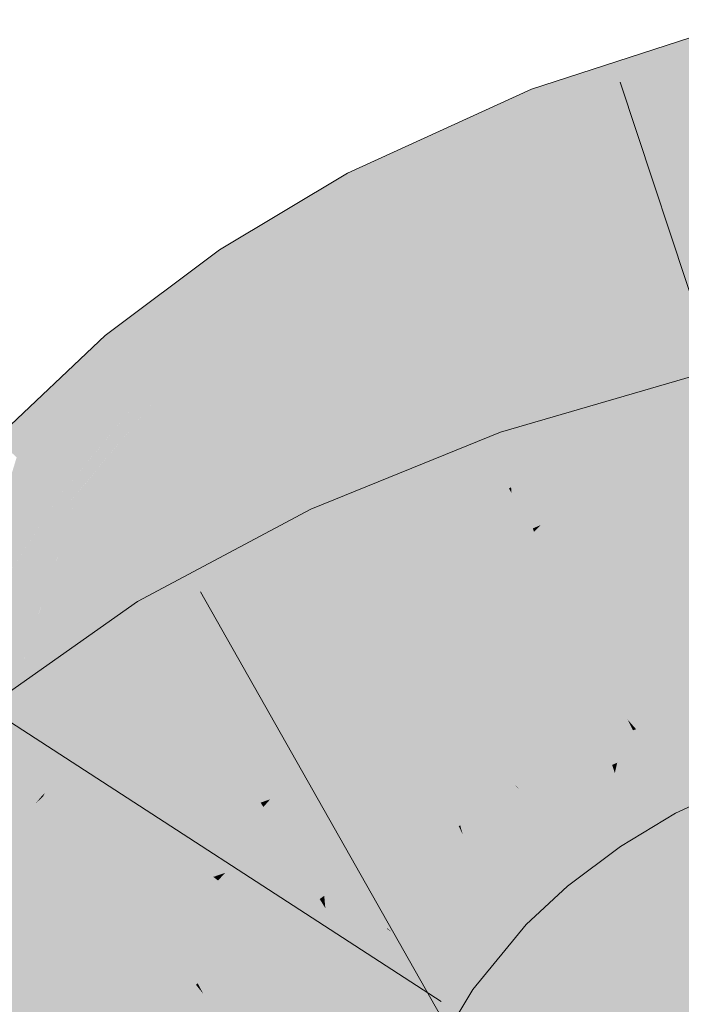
# Model space of a CAD drawing. Extents: x -620 to 300, y 62 to 1162.
# Tile 142 of 256: x 182.758 to 182.988, y 819.949 to 820.292. Entities that reach past the tile are written whole.
import ezdxf

# ---------------------------------------------------------------- set-up
doc = ezdxf.new("R2010")
doc.units = 0
doc.layers.get('0').update_dxf_attribs({"lineweight": 13})
doc.layers.add('E_Leerrohr 25-A06G94ES8I', color=7, linetype='Continuous', lineweight=9, true_color=0xff8000)
doc.layers.add('E_Leerrohr 25-Shading', color=7, linetype='Continuous', lineweight=9, true_color=0xff8000)

# ---------------------------------------------------------------- blocks, each defined once
blk = doc.blocks.new('Shading-A06G94338I', base_point=(158.14711, 818.07556))
at = {"layer": 'E_Leerrohr 25-Shading', "color": 43, "true_color": 0xd7ab7f}
for points in [[(182.9832, 820.28271), (182.96098, 820.25), (183.01057, 820.29163), (183.01428, 820.276)], [(182.93916, 820.26025), (182.9832, 820.28271), (182.93803, 820.26312), (182.96445, 820.27661)], [(182.93916, 820.26025), (182.94601, 820.24274), (182.9832, 820.28271), (182.96098, 820.25)], [(182.96445, 820.27661), (182.93634, 820.26746), (182.93803, 820.26312)], [(183.01428, 820.276), (182.96098, 820.25), (183.01591, 820.2691), (182.95375, 820.23938)], [(183.01591, 820.2691), (182.95375, 820.23938), (182.97609, 820.242), (182.94968, 820.23334)], [(183.01591, 820.2691), (182.97609, 820.242), (183.01775, 820.26141)], [(182.87703, 820.22931), (182.8793, 820.22485), (182.93245, 820.26569), (182.89961, 820.2381)], [(182.93245, 820.26569), (182.89961, 820.2381), (182.93634, 820.26746), (182.93803, 820.26312)], [(182.92551, 820.26111), (182.93245, 820.26569), (182.92717, 820.26324)], [(182.87703, 820.22931), (182.92551, 820.26111), (182.87245, 820.23822), (182.92717, 820.26324)], [(182.89961, 820.2381), (182.88068, 820.22217), (182.93803, 820.26312), (182.93916, 820.26025)], [(182.97609, 820.242), (183.01903, 820.25604), (183.01775, 820.26141)], [(182.88068, 820.22217), (182.88849, 820.20691), (182.93916, 820.26025), (182.94601, 820.24274)], [(182.96098, 820.25), (182.94601, 820.24274), (182.95375, 820.23938), (182.94835, 820.23676)], [(182.94601, 820.24274), (182.88849, 820.20691), (182.92198, 820.2207), (182.88914, 820.20569)], [(182.94601, 820.24274), (182.92198, 820.2207), (182.94835, 820.23676)], [(182.83759, 820.19727), (182.87703, 820.22931), (182.85956, 820.23053), (182.87245, 820.23822)], [(182.8793, 820.22485), (182.88068, 820.22217), (182.89961, 820.2381)], [(182.94835, 820.23676), (182.94968, 820.23334), (182.95375, 820.23938)], [(182.92198, 820.2207), (182.94968, 820.23334), (182.94835, 820.23676)], [(182.85956, 820.23053), (182.82793, 820.21167), (182.83386, 820.20282)], [(182.83759, 820.19727), (182.85956, 820.23053), (182.83386, 820.20282)], [(182.83759, 820.19727), (182.84021, 820.19336), (182.87703, 820.22931), (182.8793, 820.22485)], [(182.84021, 820.19336), (182.84184, 820.19092), (182.8793, 820.22485), (182.88068, 820.22217)], [(182.84184, 820.19092), (182.88849, 820.20691), (182.88068, 820.22217)], [(182.8105, 820.19855), (182.80354, 820.16443), (182.82793, 820.21167), (182.83386, 820.20282)], [(182.84184, 820.19092), (182.84834, 820.18127), (182.88849, 820.20691), (182.87869, 820.1994)], [(182.87869, 820.1994), (182.88914, 820.20569), (182.88849, 820.20691)], [(182.80354, 820.16443), (182.80339, 820.16364), (182.83386, 820.20282), (182.83759, 820.19727)], [(182.79738, 820.17084), (182.8105, 820.19855), (182.78978, 820.17987), (182.79205, 820.18475)], [(182.80339, 820.16364), (182.8105, 820.19855), (182.79738, 820.17084)], [(182.80339, 820.16364), (182.80624, 820.16028), (182.83759, 820.19727), (182.84021, 820.19336)], [(182.80624, 820.16028), (182.80807, 820.15808), (182.84021, 820.19336), (182.84184, 820.19092)], [(182.81171, 820.15381), (182.84834, 820.18127), (182.80807, 820.15808), (182.84184, 820.19092)], [(182.79205, 820.18475), (182.78815, 820.18182), (182.78978, 820.17987)], [(182.76509, 820.15997), (182.78217, 820.16095), (182.78815, 820.18182)], [(182.78815, 820.18182), (182.78217, 820.16095), (182.78978, 820.17987)], [(182.78217, 820.16095), (182.79738, 820.17084), (182.78978, 820.17987)], [(183.02411, 820.17688), (182.9884, 820.1665), (183.0249, 820.17352), (182.98701, 820.1651)], [(182.98701, 820.1651), (182.95891, 820.13599), (183.0249, 820.17352), (183.02657, 820.16656)], [(182.78217, 820.16095), (182.77214, 820.12592), (182.79738, 820.17084), (182.78593, 820.14258)], [(182.78593, 820.14258), (182.80339, 820.16364), (182.79738, 820.17084)], [(183.02774, 820.16168), (183.02657, 820.16656), (182.94945, 820.12616), (182.95891, 820.13599)], [(182.98392, 820.16437), (182.95891, 820.13599), (182.98701, 820.1651)], [(182.98392, 820.16437), (182.9884, 820.1665), (182.97186, 820.16168)], [(182.9884, 820.1665), (182.98392, 820.16437), (182.98701, 820.1651)], [(182.77214, 820.12592), (182.77516, 820.12317), (182.80339, 820.16364), (182.80624, 820.16028)], [(182.97028, 820.16125), (182.92799, 820.14124), (182.98392, 820.16437), (182.92894, 820.13837)], [(182.98392, 820.16437), (182.92894, 820.13837), (182.95891, 820.13599), (182.93359, 820.12451)], [(183.02774, 820.16168), (182.94945, 820.12616), (183.02567, 820.15997)], [(182.97028, 820.16125), (182.98392, 820.16437), (182.97186, 820.16168)], [(182.75029, 820.146), (182.75737, 820.13947), (182.76509, 820.15997)], [(182.76509, 820.15997), (182.75737, 820.13947), (182.78217, 820.16095), (182.7692, 820.12866)], [(182.7692, 820.12866), (182.77214, 820.12592), (182.78217, 820.16095)], [(182.80624, 820.16028), (182.78029, 820.12927), (182.77722, 820.12128), (182.77583, 820.12256)], [(182.80624, 820.16028), (182.77722, 820.12128), (182.80807, 820.15808)], [(182.92657, 820.14545), (182.92799, 820.14124), (182.94313, 820.15338), (182.97028, 820.16125)], [(183.02791, 820.16095), (182.94945, 820.12616), (183.02939, 820.15472), (182.93953, 820.11591)], [(182.77727, 820.12122), (182.81171, 820.15381), (182.77722, 820.12128), (182.80807, 820.15808)], [(182.94313, 820.15338), (182.92563, 820.14825), (182.92657, 820.14545)], [(183.02939, 820.15472), (182.93953, 820.11591), (182.98853, 820.12848), (182.93727, 820.11353)], [(182.91035, 820.13574), (182.92657, 820.14545), (182.92456, 820.14783), (182.92563, 820.14825)], [(182.86551, 820.10876), (182.86728, 820.10498), (182.92657, 820.14545), (182.92799, 820.14124)], [(182.9048, 820.13983), (182.89302, 820.12531), (182.92456, 820.14783), (182.91035, 820.13574)], [(182.86728, 820.10498), (182.86852, 820.10236), (182.92799, 820.14124), (182.92894, 820.13837)], [(182.73917, 820.07947), (182.7692, 820.12866), (182.75737, 820.13947)], [(182.86551, 820.10876), (182.89302, 820.12531), (182.8596, 820.12146), (182.9048, 820.13983)], [(182.86852, 820.10236), (182.87402, 820.09058), (182.92894, 820.13837), (182.93359, 820.12451)], [(182.95891, 820.13599), (182.93359, 820.12451), (182.94945, 820.12616), (182.93517, 820.11981)], [(182.73917, 820.07947), (182.74106, 820.07812), (182.7692, 820.12866), (182.76443, 820.11407)], [(182.76443, 820.11407), (182.77214, 820.12592), (182.7692, 820.12866)], [(182.78029, 820.12927), (182.77516, 820.12317), (182.77583, 820.12256)], [(182.74106, 820.07812), (182.77516, 820.12317), (182.77214, 820.12592)], [(182.93359, 820.12451), (182.87402, 820.09058), (182.88824, 820.09363), (182.87509, 820.08826)], [(182.93359, 820.12451), (182.88824, 820.09363), (182.93517, 820.11981)], [(182.94945, 820.12616), (182.93517, 820.11981), (182.93953, 820.11591), (182.93686, 820.11475)], [(182.74106, 820.07812), (182.74178, 820.07758), (182.77516, 820.12317), (182.75975, 820.09973)], [(182.77516, 820.12317), (182.75975, 820.09973), (182.77583, 820.12256), (182.77118, 820.11377)], [(182.77118, 820.11377), (182.77727, 820.12122), (182.77583, 820.12256)], [(182.81239, 820.07416), (182.81183, 820.06903), (182.8596, 820.12146), (182.86551, 820.10876)], [(182.81239, 820.07416), (182.8596, 820.12146), (182.85956, 820.1214)], [(182.81497, 820.0976), (182.81239, 820.07416), (182.85956, 820.1214)], [(182.93517, 820.11981), (182.88824, 820.09363), (182.93686, 820.11475), (182.92709, 820.10944)], [(182.92709, 820.10944), (182.93727, 820.11353), (182.93686, 820.11475)], [(182.93686, 820.11475), (182.93727, 820.11353), (182.93953, 820.11591)], [(182.81183, 820.06903), (182.81384, 820.06573), (182.86551, 820.10876), (182.86728, 820.10498)], [(182.81384, 820.06573), (182.81532, 820.06329), (182.86728, 820.10498), (182.86852, 820.10236)], [(182.81532, 820.06329), (182.87402, 820.09058), (182.86852, 820.10236)], [(182.81497, 820.0976), (182.79941, 820.08929), (182.80501, 820.08014)], [(182.80501, 820.08014), (182.8101, 820.07184), (182.81497, 820.0976), (182.81239, 820.07416)], [(182.81532, 820.06329), (182.81853, 820.05811), (182.87402, 820.09058), (182.85672, 820.07849)], [(182.85672, 820.07849), (182.87509, 820.08826), (182.87402, 820.09058)], [(182.76408, 820.02466), (182.78432, 820.06171), (182.77353, 820.07111), (182.79698, 820.08759)], [(182.7713, 820.03137), (182.79941, 820.08929), (182.76801, 820.02826), (182.78432, 820.06171)], [(182.80501, 820.08014), (182.79941, 820.08929), (182.78914, 820.04791), (182.7713, 820.03137)], [(182.78432, 820.06171), (182.79941, 820.08929), (182.79698, 820.08759)], [(182.78914, 820.04791), (182.79419, 820.05261), (182.80501, 820.08014), (182.8101, 820.07184)], [(182.8101, 820.07184), (182.81183, 820.06903), (182.81239, 820.07416)], [(182.77353, 820.07111), (182.74352, 820.04999), (182.75644, 820.03406)], [(182.76408, 820.02466), (182.77353, 820.07111), (182.75644, 820.03406)], [(182.79419, 820.05261), (182.81183, 820.06903), (182.8101, 820.07184)], [(182.81183, 820.06903), (182.7713, 820.03137), (182.81384, 820.06573), (182.79594, 820.04926)], [(182.79594, 820.04926), (182.81532, 820.06329), (182.81384, 820.06573)], [(183.01773, 820.05939), (183.01408, 820.06873), (182.97276, 820.04492), (182.96974, 820.04834)], [(182.7809, 820.03168), (182.81532, 820.06329), (182.77118, 820.02478), (182.77319, 820.02722)], [(182.77319, 820.02722), (182.81532, 820.06329), (182.77679, 820.03162), (182.79594, 820.04926)], [(182.7809, 820.03168), (182.81853, 820.05811), (182.81532, 820.06329)], [(182.78432, 820.06171), (182.76408, 820.02466), (182.76801, 820.02826)], [(182.97836, 820.03851), (183.02086, 820.05139), (182.97276, 820.04492), (183.01773, 820.05939)], [(182.79594, 820.04926), (182.7713, 820.03137), (182.76711, 820.02264)], [(183.02299, 820.04596), (183.02086, 820.05139), (182.98232, 820.03406), (182.97836, 820.03851)], [(182.97168, 820.04456), (182.96974, 820.04834), (182.94777, 820.0332), (182.94691, 820.03448)], [(182.97276, 820.04492), (182.96974, 820.04834), (182.97168, 820.04456)], [(182.98232, 820.03406), (182.98579, 820.03009), (183.02299, 820.04596), (183.02484, 820.0412)], [(182.95189, 820.0271), (182.97523, 820.0376), (182.94777, 820.0332), (182.97168, 820.04456)], [(182.97523, 820.0376), (182.97836, 820.03851), (182.97168, 820.04456), (182.97276, 820.04492)], [(182.97774, 820.03271), (182.98232, 820.03406), (182.97523, 820.0376), (182.97836, 820.03851)], [(182.98579, 820.03009), (182.99498, 820.01965), (183.02484, 820.0412), (183.02742, 820.03461)], [(182.95482, 820.02277), (182.97774, 820.03271), (182.95189, 820.0271), (182.97523, 820.0376)], [(182.74353, 819.99994), (182.76408, 820.02466), (182.75644, 820.03406)], [(182.76657, 820.02155), (182.77319, 820.02722), (182.76711, 820.02264), (182.77679, 820.03162)], [(182.92931, 820.01379), (182.95189, 820.0271), (182.93254, 820.02374), (182.94777, 820.0332)], [(182.94777, 820.0332), (182.94691, 820.03448), (182.93254, 820.02374)], [(182.95482, 820.02277), (182.95689, 820.01965), (182.97774, 820.03271), (182.97781, 820.03259)], [(182.95689, 820.01965), (182.95743, 820.01886), (182.97781, 820.03259), (182.97993, 820.02844)], [(182.97993, 820.02844), (182.98579, 820.03009), (182.97774, 820.03271), (182.98232, 820.03406)], [(182.7713, 820.03137), (182.76408, 820.02466), (182.76711, 820.02264), (182.7663, 820.02191)], [(182.96436, 820.00854), (182.9857, 820.01715), (182.95743, 820.01886), (182.97993, 820.02844)], [(182.9857, 820.01715), (182.99498, 820.01965), (182.97993, 820.02844), (182.98579, 820.03009)], [(182.76408, 820.02466), (182.74339, 819.99982), (182.7663, 820.02191), (182.76384, 820.01898)], [(182.77319, 820.02722), (182.76657, 820.02155), (182.77118, 820.02478)], [(182.9325, 820.00995), (182.95482, 820.02277), (182.92931, 820.01379), (182.95189, 820.0271)], [(182.76384, 820.01898), (182.76657, 820.02155), (182.7663, 820.02191)], [(182.7663, 820.02191), (182.76657, 820.02155), (182.76711, 820.02264)], [(182.92931, 820.01379), (182.93254, 820.02374), (182.9254, 820.01843)], [(182.95482, 820.02277), (182.93968, 820.0141), (182.95689, 820.01965), (182.94067, 820.01324)], [(182.92931, 820.01379), (182.9254, 820.01843), (182.91039, 819.99908), (182.90752, 820.00171)], [(182.9368, 820.00482), (182.94312, 819.99731), (182.95743, 820.01886), (182.96436, 820.00854)], [(182.9368, 820.00482), (182.95743, 820.01886), (182.95081, 820.0152)], [(182.95689, 820.01965), (182.94067, 820.01324), (182.95081, 820.0152), (182.94328, 820.01099)], [(182.95081, 820.0152), (182.95743, 820.01886), (182.95689, 820.01965)], [(182.98643, 820.01575), (182.99498, 820.01965), (182.9857, 820.01715)], [(182.93536, 820.00653), (182.9368, 820.00482), (182.95081, 820.0152)], [(182.96436, 820.00854), (182.98643, 820.01575), (182.9857, 820.01715)], [(182.96436, 820.00854), (182.96619, 820.0058), (182.98643, 820.01575), (182.97791, 820.01056)], [(182.91382, 819.99597), (182.9325, 820.00995), (182.91039, 819.99908), (182.92931, 820.01379)], [(182.93968, 820.0141), (182.9325, 820.00995), (182.94067, 820.01324)], [(182.94067, 820.01324), (182.9325, 820.00995), (182.94328, 820.01099), (182.93536, 820.00653)], [(182.91695, 819.9931), (182.93536, 820.00653), (182.91382, 819.99597), (182.9325, 820.00995)], [(182.96436, 820.00854), (182.94312, 819.99731), (182.96619, 820.0058), (182.95801, 820.00153)], [(182.96619, 820.0058), (182.96733, 820.00409), (182.97791, 820.01056)], [(182.91695, 819.9931), (182.92023, 819.99005), (182.93536, 820.00653), (182.9368, 820.00482)], [(182.92023, 819.99005), (182.92554, 819.98523), (182.9368, 820.00482), (182.94312, 819.99731)], [(182.95801, 820.00153), (182.96733, 820.00409), (182.96619, 820.0058)], [(182.90822, 820.0011), (182.90752, 820.00171), (182.88628, 819.97577)], [(182.88747, 819.97461), (182.91039, 819.99908), (182.88628, 819.97577), (182.90822, 820.0011)], [(182.95801, 820.00153), (182.94312, 819.99731), (182.94527, 819.99475)], [(182.96733, 820.00409), (182.95801, 820.00153), (182.94777, 819.99176), (182.94527, 819.99475)], [(182.96733, 820.00409), (182.94777, 819.99176), (182.95799, 819.99713)], [(182.89084, 819.97223), (182.91382, 819.99597), (182.88747, 819.97461), (182.91039, 819.99908)], [(182.94312, 819.99731), (182.92554, 819.98523), (182.94527, 819.99475), (182.92802, 819.98291)], [(182.89398, 819.96997), (182.91695, 819.9931), (182.89084, 819.97223), (182.91382, 819.99597)], [(182.92802, 819.98291), (182.93089, 819.98029), (182.94527, 819.99475), (182.94777, 819.99176)], [(182.94777, 819.99176), (182.94894, 819.99036), (182.95799, 819.99713)], [(182.89398, 819.96997), (182.89911, 819.96637), (182.91695, 819.9931), (182.92023, 819.99005)], [(182.93089, 819.98029), (182.93449, 819.97699), (182.94777, 819.99176), (182.94894, 819.99036)], [(182.89911, 819.96637), (182.90276, 819.96381), (182.92023, 819.99005), (182.92554, 819.98523)], [(182.92554, 819.98523), (182.90276, 819.96381), (182.92802, 819.98291), (182.90555, 819.96185)], [(182.90555, 819.96185), (182.90863, 819.95966), (182.92802, 819.98291), (182.93089, 819.98029)], [(182.93089, 819.98029), (182.90863, 819.95966), (182.92456, 819.96484), (182.91165, 819.95752)], [(182.93089, 819.98029), (182.92456, 819.96484), (182.93449, 819.97699)], [(182.88747, 819.97461), (182.88612, 819.97552), (182.8683, 819.9458), (182.86806, 819.94592)], [(182.87141, 819.94409), (182.89084, 819.97223), (182.8683, 819.9458), (182.88747, 819.97461)], [(182.88747, 819.97461), (182.88628, 819.97577), (182.88612, 819.97552)], [(182.87437, 819.94257), (182.89398, 819.96997), (182.87141, 819.94409), (182.89084, 819.97223)], [(182.87437, 819.94257), (182.88033, 819.93939), (182.89398, 819.96997), (182.89911, 819.96637)], [(182.88033, 819.93939), (182.88286, 819.93805), (182.89911, 819.96637), (182.90276, 819.96381)], [(182.90276, 819.96381), (182.88286, 819.93805), (182.90555, 819.96185), (182.88589, 819.9364)], [(182.91165, 819.95752), (182.91602, 819.95441), (182.92456, 819.96484)], [(182.88589, 819.9364), (182.8891, 819.93475), (182.90555, 819.96185), (182.90863, 819.95966)], [(182.90863, 819.95966), (182.89766, 819.94562), (182.91165, 819.95752)], [(182.89766, 819.94562), (182.91602, 819.95441), (182.91165, 819.95752)], [(182.89766, 819.94562), (182.8891, 819.93475), (182.91602, 819.95441), (182.90039, 819.92871)]]:
    blk.add_solid(points, dxfattribs=at)
at = {"layer": 'E_Leerrohr 25-Shading', "color": 31, "true_color": 0xfabd7f}
for points in [[(182.97609, 820.242), (182.97884, 820.19891), (183.01903, 820.25604), (183.02365, 820.23651)], [(182.97609, 820.242), (182.94968, 820.23334), (182.95445, 820.22113)], [(182.95445, 820.22113), (182.96704, 820.18896), (182.97609, 820.242), (182.97884, 820.19891)], [(183.02365, 820.23651), (182.97884, 820.19891), (183.03336, 820.19562), (182.98138, 820.15887)], [(182.92198, 820.2207), (182.92451, 820.18884), (182.94968, 820.23334), (182.95445, 820.22113)], [(182.92198, 820.2207), (182.88914, 820.20569), (182.89676, 820.1908)], [(182.89676, 820.1908), (182.90729, 820.17023), (182.92198, 820.2207), (182.92451, 820.18884)], [(182.95445, 820.22113), (182.92451, 820.18884), (182.96704, 820.18896), (182.92747, 820.15173)], [(182.87869, 820.1994), (182.88399, 820.17383), (182.88914, 820.20569), (182.89676, 820.1908)], [(182.87869, 820.1994), (182.84834, 820.18127), (182.85709, 820.16821)], [(182.85709, 820.16821), (182.86778, 820.15228), (182.87869, 820.1994), (182.88399, 820.17383)], [(182.97884, 820.19891), (182.96704, 820.18896), (182.98138, 820.15887), (182.97935, 820.15747)], [(183.03336, 820.19562), (182.98138, 820.15887), (183.03865, 820.17334), (182.98187, 820.15106)], [(182.89676, 820.1908), (182.88399, 820.17383), (182.90729, 820.17023), (182.88924, 820.14844)], [(182.92451, 820.18884), (182.90729, 820.17023), (182.92747, 820.15173), (182.92024, 820.14496)], [(182.95813, 820.14624), (182.96704, 820.18896), (182.92928, 820.12909), (182.92747, 820.15173)], [(182.97891, 820.15863), (182.96704, 820.18896), (182.95813, 820.14624)], [(182.85709, 820.16821), (182.84834, 820.18127), (182.8327, 820.12878), (182.81171, 820.15381)], [(182.88399, 820.17383), (182.86778, 820.15228), (182.88924, 820.14844), (182.87881, 820.13586)], [(182.98187, 820.15106), (183.03943, 820.17004), (183.03865, 820.17334)], [(182.90729, 820.17023), (182.88924, 820.14844), (182.92024, 820.14496), (182.89537, 820.11877)], [(183.04773, 820.13501), (183.03943, 820.17004), (182.99265, 820.12354), (182.98187, 820.15106)], [(182.8327, 820.12878), (182.84335, 820.11609), (182.85709, 820.16821), (182.86778, 820.15228)], [(182.97935, 820.15747), (182.97891, 820.15863), (182.95673, 820.13953), (182.95813, 820.14624)], [(182.97935, 820.15747), (182.98187, 820.15106), (182.98138, 820.15887)], [(182.95673, 820.13953), (182.98187, 820.15106), (182.97935, 820.15747)], [(182.8327, 820.12878), (182.81171, 820.15381), (182.81154, 820.08978), (182.77727, 820.12122)], [(182.86778, 820.15228), (182.84335, 820.11609), (182.87881, 820.13586), (182.85432, 820.10303)], [(182.92747, 820.15173), (182.92024, 820.14496), (182.92928, 820.12909), (182.92857, 820.12866)], [(182.88924, 820.14844), (182.87881, 820.13586), (182.89537, 820.11877), (182.8924, 820.11566)], [(182.95673, 820.13953), (182.97285, 820.11902), (182.98187, 820.15106), (182.99265, 820.12354)], [(182.92024, 820.14496), (182.89537, 820.11877), (182.92857, 820.12866), (182.89763, 820.10791)], [(182.95673, 820.13953), (182.95813, 820.14624), (182.92944, 820.12701), (182.92928, 820.12909)], [(183.03259, 820.1413), (182.98853, 820.12848), (182.99185, 820.09497), (182.97958, 820.09039)], [(182.92944, 820.12701), (182.94139, 820.10364), (182.95673, 820.13953), (182.97632, 820.11462)], [(182.87881, 820.13586), (182.85432, 820.10303), (182.8924, 820.11566), (182.8678, 820.08698)], [(182.81154, 820.08978), (182.82198, 820.0802), (182.8327, 820.12878), (182.84335, 820.11609)], [(182.89763, 820.10791), (182.92944, 820.12701), (182.92857, 820.12866)], [(182.92857, 820.12866), (182.92944, 820.12701), (182.92928, 820.12909)], [(182.98853, 820.12848), (182.93727, 820.11353), (182.94431, 820.09253)], [(182.98853, 820.12848), (182.94431, 820.09253), (182.97958, 820.09039), (182.94887, 820.07892)], [(182.94139, 820.10364), (182.92944, 820.12701), (182.90793, 820.09253), (182.89763, 820.10791)], [(182.75867, 820.06567), (182.79016, 820.0434), (182.77692, 820.12079), (182.79942, 820.06354)], [(182.76608, 820.08807), (182.77692, 820.12079), (182.77118, 820.11377)], [(182.77692, 820.12079), (182.79942, 820.06354), (182.77727, 820.12122), (182.81154, 820.08978)], [(183.0023, 820.09882), (182.99265, 820.12354), (182.99185, 820.09491), (182.97285, 820.11902)], [(182.8924, 820.11566), (182.89763, 820.10791), (182.89537, 820.11877)], [(182.75049, 820.07141), (182.75867, 820.06567), (182.77118, 820.11377), (182.76608, 820.08807)], [(182.75049, 820.07141), (182.77118, 820.11377), (182.75975, 820.09973)], [(182.84335, 820.11609), (182.82198, 820.0802), (182.85432, 820.10303), (182.8327, 820.07037)], [(182.8678, 820.08698), (182.86855, 820.08612), (182.8924, 820.11566), (182.89763, 820.10791)], [(182.97632, 820.11462), (182.94139, 820.10364), (183.01285, 820.0683), (182.96681, 820.05408)], [(182.93727, 820.11353), (182.89359, 820.07477), (182.94431, 820.09253), (182.89992, 820.05255)], [(182.89359, 820.07477), (182.93727, 820.11353), (182.92709, 820.10944)], [(182.97617, 820.07581), (183.04274, 820.09875), (183.00287, 820.10242), (183.03973, 820.11139)], [(182.86855, 820.08612), (182.87404, 820.08075), (182.89763, 820.10791), (182.90793, 820.09253)], [(182.88824, 820.09363), (182.89359, 820.07477), (182.92709, 820.10944)], [(182.94139, 820.10364), (182.90793, 820.09253), (182.95154, 820.08386), (182.92419, 820.06836)], [(182.85432, 820.10303), (182.8327, 820.07037), (182.86702, 820.08795), (182.84239, 820.06146)], [(182.97617, 820.07581), (183.00287, 820.10242), (182.97852, 820.08588)], [(182.75975, 820.09973), (182.74178, 820.07758), (182.75049, 820.07141)], [(183.04274, 820.09875), (182.97617, 820.07581), (183.01791, 820.08459)], [(182.88824, 820.09363), (182.87509, 820.08826), (182.87802, 820.08203)], [(182.87802, 820.08203), (182.88538, 820.06628), (182.88824, 820.09363), (182.89359, 820.07477)], [(182.97958, 820.09039), (182.97852, 820.08588), (182.99185, 820.09497)], [(182.81154, 820.08978), (182.79942, 820.06354), (182.82198, 820.0802), (182.80553, 820.04797)], [(182.92419, 820.06836), (182.90793, 820.09253), (182.90155, 820.05396), (182.87404, 820.08075)], [(182.94887, 820.07892), (182.94431, 820.09253), (182.91101, 820.06256)], [(182.94887, 820.07892), (182.95248, 820.06812), (182.97958, 820.09039), (182.97852, 820.08588)], [(183.04723, 820.07996), (183.04477, 820.09021), (182.97209, 820.05841), (183.01791, 820.08459)], [(182.84239, 820.06146), (182.86855, 820.08612), (182.86702, 820.08795)], [(182.85672, 820.07849), (182.85847, 820.05737), (182.87509, 820.08826), (182.87802, 820.08203)], [(182.87747, 820.0755), (182.86855, 820.08612), (182.84418, 820.05988), (182.84239, 820.06146)], [(182.87404, 820.08075), (182.86855, 820.08612), (182.87328, 820.08051)], [(182.92419, 820.06836), (182.93909, 820.04614), (182.95154, 820.08386), (182.96681, 820.05408)], [(182.97617, 820.07581), (182.97852, 820.08588), (182.95827, 820.07208)], [(183.01791, 820.08459), (182.97617, 820.07581), (182.99861, 820.07355), (182.97372, 820.06543)], [(182.8327, 820.07037), (182.82198, 820.0802), (182.80576, 820.04742), (182.80553, 820.04797)], [(182.87802, 820.08203), (182.85847, 820.05737), (182.88538, 820.06628), (182.86014, 820.03735)], [(182.87404, 820.08075), (182.87328, 820.08051), (182.90155, 820.05396), (182.90134, 820.05383)], [(182.90134, 820.05383), (182.87328, 820.08051), (182.89934, 820.05255), (182.88983, 820.06079)], [(183.04723, 820.07996), (182.96823, 820.04199), (183.0502, 820.06744), (182.96617, 820.03326)], [(183.04723, 820.07996), (182.97209, 820.05841), (182.96823, 820.04199)], [(182.85672, 820.07849), (182.81853, 820.05811), (182.82916, 820.04071)], [(182.82916, 820.04071), (182.83618, 820.02924), (182.85672, 820.07849), (182.85847, 820.05737)], [(182.90968, 820.05896), (182.90309, 820.04132), (182.94896, 820.07861), (182.95248, 820.06812)], [(182.91101, 820.06256), (182.90968, 820.05896), (182.94887, 820.07892), (182.94896, 820.07861)], [(182.87747, 820.0755), (182.84418, 820.05988), (182.89764, 820.05145), (182.87276, 820.03363)], [(182.89359, 820.07477), (182.88538, 820.06628), (182.89992, 820.05255), (182.8942, 820.04742)], [(182.95248, 820.06812), (182.97617, 820.07581), (182.95827, 820.07208)], [(182.95248, 820.06812), (182.96425, 820.06232), (182.97617, 820.07581), (182.97372, 820.06543)], [(182.97372, 820.06543), (182.97209, 820.05841), (182.99861, 820.07355)], [(182.74138, 820.03564), (182.74469, 820.01141), (182.75049, 820.07141), (182.75867, 820.06567)], [(182.8327, 820.07037), (182.80576, 820.04742), (182.82243, 820.05237)], [(182.8327, 820.07037), (182.82243, 820.05237), (182.84239, 820.06146), (182.83897, 820.05731)], [(182.8942, 820.04742), (182.88538, 820.06628), (182.86105, 820.02625), (182.86014, 820.03735)], [(182.92525, 820.06677), (182.92419, 820.06836), (182.90192, 820.05359), (182.90155, 820.05396)], [(182.91585, 820.04004), (182.93909, 820.04614), (182.90192, 820.05359), (182.92525, 820.06677)], [(182.95248, 820.06812), (182.90309, 820.04132), (182.92896, 820.05023)], [(182.95541, 820.05939), (182.95248, 820.06812), (182.92902, 820.05029)], [(182.96425, 820.06232), (182.95248, 820.06812), (182.95541, 820.05939)], [(183.0502, 820.06744), (182.96617, 820.03326), (183.052, 820.05994), (182.96535, 820.02972)], [(182.96681, 820.05408), (182.96974, 820.04834), (183.01285, 820.0683), (183.01294, 820.06818)], [(182.75867, 820.06567), (182.74469, 820.01141), (182.78041, 820.01782), (182.75774, 820.00452)], [(182.75867, 820.06567), (182.78041, 820.01782), (182.79016, 820.0434)], [(182.79942, 820.06354), (182.79016, 820.0434), (182.80553, 820.04797), (182.79973, 820.03662)], [(182.90309, 820.04132), (182.91101, 820.06256), (182.89992, 820.05255)], [(182.95836, 820.0506), (182.97209, 820.05841), (182.95541, 820.05939), (182.96425, 820.06232)], [(182.96425, 820.06232), (182.97209, 820.05841), (182.97372, 820.06543)], [(182.84418, 820.05988), (182.84239, 820.06146), (182.83897, 820.05731)], [(182.84418, 820.05988), (182.83897, 820.05731), (182.86588, 820.02795), (182.85701, 820.026)], [(182.84418, 820.05988), (182.86588, 820.02795), (182.87276, 820.03363)], [(182.89932, 820.05255), (182.88983, 820.06079), (182.89764, 820.05145)], [(182.95836, 820.0506), (182.95541, 820.05939), (182.90561, 820.03253), (182.92902, 820.05029)], [(182.96535, 820.02972), (183.0531, 820.0553), (183.052, 820.05994)], [(182.7809, 820.03168), (182.80003, 819.99524), (182.81853, 820.05811), (182.82916, 820.04071)], [(182.82243, 820.05237), (182.8114, 820.03308), (182.83897, 820.05731), (182.81395, 820.02655)], [(182.81395, 820.02655), (182.82474, 820.01892), (182.83897, 820.05731), (182.85701, 820.026)], [(182.86014, 820.03735), (182.85847, 820.05737), (182.84221, 820.01941), (182.83618, 820.02924)], [(182.97209, 820.05841), (182.95836, 820.0506), (182.96823, 820.04199), (182.96222, 820.03912)], [(182.80576, 820.04742), (182.8114, 820.03308), (182.82243, 820.05237)], [(182.90309, 820.04132), (182.89992, 820.05255), (182.89787, 820.03955), (182.8942, 820.04742)], [(182.91426, 820.03961), (182.89932, 820.05255), (182.90883, 820.03815), (182.89764, 820.05145)], [(182.91585, 820.04004), (182.90134, 820.05383), (182.91426, 820.03961), (182.89934, 820.05255)], [(182.90134, 820.05383), (182.91585, 820.04004), (182.90155, 820.05396)], [(182.96681, 820.05408), (182.93909, 820.04614), (182.96974, 820.04834), (182.94485, 820.0376)], [(183.07359, 819.96936), (183.0531, 820.0553), (182.99344, 819.94592), (182.96535, 820.02972)], [(182.87276, 820.03363), (182.8764, 820.03027), (182.89764, 820.05145), (182.90883, 820.03815)], [(182.90309, 820.04132), (182.90561, 820.03253), (182.92896, 820.05023)], [(182.95836, 820.0506), (182.90561, 820.03253), (182.90939, 820.01917)], [(182.95836, 820.0506), (182.90939, 820.01917), (182.96222, 820.03912), (182.91159, 820.01147)], [(182.80553, 820.04797), (182.79973, 820.03662), (182.8114, 820.03308), (182.80949, 820.02972)], [(182.8942, 820.04742), (182.86105, 820.02625), (182.87979, 820.03302)], [(182.89787, 820.03955), (182.8942, 820.04742), (182.87979, 820.03302)], [(182.93909, 820.04614), (182.91585, 820.04004), (182.94485, 820.0376), (182.92618, 820.02997)], [(182.94485, 820.0376), (182.94691, 820.03448), (182.96974, 820.04834)], [(182.79973, 820.03662), (182.79016, 820.0434), (182.79837, 820.03345), (182.78413, 820.02759)], [(182.96823, 820.04199), (182.96222, 820.03912), (182.96617, 820.03326), (182.96442, 820.03253)], [(182.82916, 820.04071), (182.80003, 819.99524), (182.83618, 820.02924), (182.80537, 819.98505)], [(182.90231, 820.03003), (182.89787, 820.03955), (182.86197, 820.0152), (182.87979, 820.03302)], [(182.90561, 820.03253), (182.90309, 820.04132), (182.90231, 820.03003), (182.89787, 820.03955)], [(182.91426, 820.03961), (182.90883, 820.03815), (182.92564, 820.02972), (182.9184, 820.02673)], [(182.96222, 820.03912), (182.91159, 820.01147), (182.96442, 820.03253), (182.91252, 820.00818)], [(182.91585, 820.04004), (182.91426, 820.03961), (182.92618, 820.02997), (182.92564, 820.02972)], [(182.79973, 820.03662), (182.78078, 819.99225), (182.80949, 820.02972), (182.78918, 819.98779)], [(182.86014, 820.03735), (182.84221, 820.01941), (182.84552, 820.02057)], [(182.86105, 820.02625), (182.86014, 820.03735), (182.84555, 820.02063)], [(182.90883, 820.03815), (182.8764, 820.03027), (182.9184, 820.02673), (182.89149, 820.01642)], [(182.94485, 820.0376), (182.92618, 820.02997), (182.94691, 820.03448), (182.93097, 820.02527)], [(182.77242, 820.0144), (182.7809, 820.03168), (182.76935, 820.01813), (182.77118, 820.02478)], [(182.78413, 820.02759), (182.77237, 819.99677), (182.79837, 820.03345), (182.78078, 819.99225)], [(182.77242, 820.0144), (182.79471, 819.98688), (182.7809, 820.03168), (182.80003, 819.99524)], [(182.80949, 820.02972), (182.81395, 820.02655), (182.8114, 820.03308)], [(182.86105, 820.02625), (182.86197, 820.0152), (182.87979, 820.03302)], [(182.86588, 820.02795), (182.8764, 820.03027), (182.87276, 820.03363)], [(182.90561, 820.03253), (182.90231, 820.03003), (182.90939, 820.01917), (182.90784, 820.01819)], [(182.91252, 820.00818), (182.96535, 820.02972), (182.96442, 820.03253)], [(182.93097, 820.02527), (182.93254, 820.02374), (182.94691, 820.03448)], [(182.96442, 820.03253), (182.96535, 820.02972), (182.96617, 820.03326)], [(182.78918, 819.98779), (182.78999, 819.98737), (182.80949, 820.02972), (182.81395, 820.02655)], [(182.84221, 820.01941), (182.83618, 820.02924), (182.82465, 820.0127)], [(182.85985, 820.02301), (182.89149, 820.01642), (182.86588, 820.02795), (182.8764, 820.03027)], [(182.90096, 820.02887), (182.90231, 820.03003), (182.86235, 820.01074), (182.86197, 820.0152)], [(182.86235, 820.01074), (182.86336, 819.99866), (182.90096, 820.02887), (182.86935, 820.0022)], [(182.90231, 820.03003), (182.86346, 819.99725), (182.90784, 820.01819), (182.86432, 819.987)], [(182.99344, 819.94592), (182.96535, 820.02972), (182.94994, 819.9281), (182.91252, 820.00818)], [(182.92564, 820.02972), (182.9184, 820.02673), (182.93086, 820.02521), (182.92336, 820.02087)], [(182.92618, 820.02997), (182.92564, 820.02972), (182.93097, 820.02527), (182.93085, 820.02521)], [(182.77118, 820.02478), (182.76657, 820.02155), (182.76935, 820.01813)], [(182.82474, 820.01892), (182.81395, 820.02655), (182.80714, 820.01544)], [(182.8586, 820.02325), (182.85701, 820.026), (182.84134, 820.0072), (182.82474, 820.01892)], [(182.86197, 820.0152), (182.86105, 820.02625), (182.84315, 820.01788), (182.84555, 820.02063)], [(182.86295, 820.02734), (182.85701, 820.026), (182.8586, 820.02325)], [(182.8586, 820.02325), (182.85985, 820.02301), (182.86295, 820.02734), (182.86588, 820.02795)], [(182.9184, 820.02673), (182.89149, 820.01642), (182.92336, 820.02087), (182.90041, 820.00824)], [(182.92336, 820.02087), (182.9254, 820.01843), (182.93086, 820.02521), (182.93254, 820.02374)], [(182.93085, 820.02521), (182.93254, 820.02374), (182.93097, 820.02527)], [(182.74568, 819.97406), (182.76657, 820.02155), (182.76384, 820.01898)], [(182.76657, 820.02155), (182.74568, 819.97406), (182.76303, 819.99133), (182.74754, 819.95331)], [(182.76657, 820.02155), (182.76303, 819.99133), (182.76935, 820.01813)], [(182.86748, 820.00787), (182.8586, 820.02325), (182.84947, 820.00146), (182.84134, 820.0072)], [(182.89149, 820.01642), (182.8586, 820.02325), (182.86748, 820.00787)], [(182.74339, 819.99982), (182.74568, 819.97406), (182.76384, 820.01898)], [(182.75774, 820.00452), (182.77237, 819.99677), (182.78041, 820.01782)], [(182.76303, 819.99133), (182.77242, 820.0144), (182.76935, 820.01813)], [(182.84315, 820.01788), (182.84221, 820.01941), (182.80537, 819.98505), (182.82465, 820.0127)], [(182.82288, 819.99152), (182.84315, 820.01788), (182.80627, 819.98334), (182.80537, 819.98505)], [(182.80714, 820.01544), (182.81372, 820.00793), (182.81944, 820.01788)], [(182.81372, 820.00793), (182.82474, 820.01892), (182.81944, 820.01788)], [(182.84134, 820.0072), (182.82474, 820.01892), (182.82616, 819.99371), (182.81372, 820.00793)], [(182.85085, 820.00531), (182.84315, 820.01788), (182.82286, 819.99152)], [(182.84221, 820.01941), (182.84315, 820.01788), (182.84552, 820.02057)], [(182.86197, 820.0152), (182.84315, 820.01788), (182.8513, 820.00452)], [(182.90784, 820.01819), (182.86432, 819.987), (182.9111, 820.01123), (182.86469, 819.98273)], [(182.92336, 820.02087), (182.90041, 820.00824), (182.9254, 820.01843), (182.90511, 820.00397)], [(182.90511, 820.00397), (182.90752, 820.00171), (182.9254, 820.01843)], [(182.90939, 820.01917), (182.90784, 820.01819), (182.91159, 820.01147), (182.9111, 820.01123)], [(182.74754, 819.95331), (182.76683, 819.93573), (182.77242, 820.0144), (182.79471, 819.98688)], [(182.78999, 819.98737), (182.79913, 819.98254), (182.80714, 820.01544), (182.81372, 820.00793)], [(182.86235, 820.01074), (182.86197, 820.0152), (182.8532, 820.00641)], [(182.89149, 820.01642), (182.86748, 820.00787), (182.90041, 820.00824), (182.87486, 819.99506)], [(182.86469, 819.98273), (182.91252, 820.00818), (182.9111, 820.01123)], [(182.9111, 820.01123), (182.91252, 820.00818), (182.91159, 820.01147)], [(182.81372, 820.00793), (182.80075, 819.98535), (182.82616, 819.99371)], [(182.86748, 820.00787), (182.84947, 820.00146), (182.87486, 819.99506), (182.8654, 819.99023)], [(182.86346, 819.99725), (182.86235, 820.01074), (182.8513, 820.00452), (182.8532, 820.00641)], [(182.94994, 819.9281), (182.91252, 820.00818), (182.91083, 819.90729), (182.86469, 819.98273)], [(182.90041, 820.00824), (182.87486, 819.99506), (182.90511, 820.00397), (182.87964, 819.98682)], [(182.74156, 819.99542), (182.77237, 819.99677), (182.75774, 820.00452)], [(182.8513, 820.00452), (182.85085, 820.00531), (182.81046, 819.9754), (182.82286, 819.99152)], [(182.82542, 819.97528), (182.8513, 820.00452), (182.81416, 819.96832), (182.81046, 819.9754)], [(182.8513, 820.00452), (182.81606, 819.96472), (182.8584, 819.99298), (182.82031, 819.9566)], [(182.84134, 820.0072), (182.82616, 819.99371), (182.82986, 819.995)], [(182.84947, 820.00146), (182.84134, 820.0072), (182.82986, 819.995)], [(182.86346, 819.99725), (182.8513, 820.00452), (182.8584, 819.99298)], [(182.8654, 819.99023), (182.84947, 820.00146), (182.82739, 819.99231), (182.82986, 819.995)], [(182.86336, 819.99866), (182.86346, 819.99725), (182.86935, 820.0022)], [(182.90511, 820.00397), (182.87964, 819.98682), (182.90752, 820.00171), (182.88333, 819.98041)], [(182.88333, 819.98041), (182.88612, 819.97552), (182.90752, 820.00171)], [(182.74156, 819.99542), (182.73436, 819.95856), (182.77237, 819.99677), (182.75743, 819.94934)], [(182.77237, 819.99677), (182.75743, 819.94934), (182.78078, 819.99225), (182.76436, 819.94659)], [(182.80003, 819.99524), (182.79471, 819.98688), (182.80537, 819.98505), (182.80112, 819.979)], [(182.82986, 819.995), (182.82616, 819.99371), (182.82739, 819.99231)], [(182.86346, 819.99725), (182.8584, 819.99298), (182.86432, 819.987), (182.86273, 819.9859)], [(182.87486, 819.99506), (182.8654, 819.99023), (182.87964, 819.98682), (182.87482, 819.98352)], [(182.76436, 819.94659), (182.7702, 819.94427), (182.78078, 819.99225), (182.78999, 819.98737)], [(182.81046, 819.9754), (182.82288, 819.99152), (182.80627, 819.98334)], [(182.80722, 819.97821), (182.8132, 819.97815), (182.81548, 819.99017), (182.82576, 819.99359)], [(182.82576, 819.99359), (182.8132, 819.97815), (182.82739, 819.99231), (182.8141, 819.97815)], [(182.8141, 819.97815), (182.84003, 819.97791), (182.82739, 819.99231)], [(182.8584, 819.99298), (182.82031, 819.9566), (182.86273, 819.9859), (182.82225, 819.95294)], [(182.82576, 819.99359), (182.82739, 819.99231), (182.82616, 819.99371)], [(182.8654, 819.99023), (182.82739, 819.99231), (182.84003, 819.97791)], [(182.86806, 819.94592), (182.78999, 819.98737), (182.85231, 819.9115), (182.7702, 819.94427)], [(182.81548, 819.99017), (182.80075, 819.98535), (182.80722, 819.97821), (182.79913, 819.98254)], [(182.8654, 819.99023), (182.84003, 819.97791), (182.87482, 819.98352), (182.8493, 819.96735)], [(182.86273, 819.9859), (182.86469, 819.98273), (182.86432, 819.987)], [(182.79471, 819.98688), (182.76683, 819.93573), (182.80112, 819.979), (182.77229, 819.93073)], [(182.80537, 819.98505), (182.80112, 819.979), (182.81046, 819.9754), (182.80733, 819.97131)], [(182.82225, 819.95294), (182.82225, 819.95294), (182.86273, 819.9859), (182.86469, 819.98273)], [(182.87964, 819.98682), (182.87482, 819.98352), (182.88333, 819.98041), (182.88155, 819.97882)], [(182.91083, 819.90729), (182.86469, 819.98273), (182.87793, 819.88428), (182.82225, 819.95294)], [(182.87482, 819.98352), (182.8493, 819.96735), (182.88155, 819.97882), (182.85712, 819.95837)], [(182.88155, 819.97882), (182.88612, 819.97552), (182.88333, 819.98041)], [(182.80112, 819.979), (182.77229, 819.93073), (182.80733, 819.97131), (182.77736, 819.92615)], [(182.8132, 819.97815), (182.80722, 819.97821), (182.81143, 819.97595)], [(182.8232, 819.96973), (182.84003, 819.97791), (182.81143, 819.97595), (182.8132, 819.97815)], [(182.8232, 819.96973), (182.83948, 819.96106), (182.84003, 819.97791), (182.8493, 819.96735)], [(182.85712, 819.95837), (182.86806, 819.94592), (182.88155, 819.97882), (182.88612, 819.97552)], [(182.81416, 819.96832), (182.81046, 819.9754), (182.81123, 819.96649), (182.80733, 819.97131)], [(182.81606, 819.96472), (182.82542, 819.97528), (182.81416, 819.96832)], [(182.81123, 819.96649), (182.80733, 819.97131), (182.79877, 819.95844)], [(182.8143, 819.96271), (182.81123, 819.96649), (182.77736, 819.92615), (182.79877, 819.95844)], [(182.81606, 819.96472), (182.81416, 819.96832), (182.8143, 819.96271), (182.81123, 819.96649)], [(182.8493, 819.96735), (182.83948, 819.96106), (182.85712, 819.95837), (182.85222, 819.95428)], [(182.81606, 819.96472), (182.8143, 819.96271), (182.82031, 819.9566), (182.81972, 819.95605)], [(182.8143, 819.96271), (182.77736, 819.92615), (182.78259, 819.92139)], [(182.81972, 819.95605), (182.8143, 819.96271), (182.80028, 819.93469), (182.8036, 819.94879)], [(182.81972, 819.95605), (182.82225, 819.95294), (182.82031, 819.9566)], [(182.85222, 819.95428), (182.86806, 819.94592), (182.85712, 819.95837)], [(182.72939, 819.89612), (182.74474, 819.88617), (182.74754, 819.95331), (182.76683, 819.93573)], [(182.82225, 819.95294), (182.81972, 819.95605), (182.79956, 819.93164), (182.80028, 819.93469)], [(182.851, 819.85907), (182.87793, 819.88428), (182.79956, 819.93164), (182.82225, 819.95294)], [(182.75743, 819.94934), (182.74467, 819.90039), (182.76436, 819.94659), (182.74986, 819.89886)]]:
    blk.add_solid(points, dxfattribs=at)
blk = doc.blocks.new('Referenz-A06G94EY8I')
at = {"layer": 'E_Leerrohr 25-A06G94ES8I', "linetype": 'Continuous', "ltscale": 0.13}
for p, q in [((183.01057, 820.29164), (182.93634, 820.26745)), ((182.96724, 820.26994), (183.04092, 820.04679)), ((182.93634, 820.26745), (182.87245, 820.23825)), ((182.87245, 820.23825), (182.82793, 820.21165)), ((182.82793, 820.21165), (182.78815, 820.18181)), ((182.78815, 820.18181), (182.75028, 820.14599)), ((183.02411, 820.17691), (182.92563, 820.14826)), ((182.92563, 820.14826), (182.8596, 820.12144)), ((182.8596, 820.12144), (182.79941, 820.0893)), ((182.82128, 820.09267), (182.9371, 819.8882)), ((182.79941, 820.0893), (182.74351, 820.05001)), ((182.70777, 820.07809), (182.90496, 819.95025)), ((183.02741, 820.03463), (182.98643, 820.01575)), ((182.98643, 820.01575), (182.96733, 820.00412)), ((182.96733, 820.00412), (182.94895, 819.99038)), ((182.94895, 819.99038), (182.9345, 819.97698)), ((182.9345, 819.97698), (182.91602, 819.95442)), ((182.91602, 819.95442), (182.90039, 819.92873))]:
    blk.add_line(p, q, dxfattribs=at)

msp = doc.modelspace()

# ---------------------------------------------------------------- block references
at = {"color": 8, "lineweight": 25, "ltscale": 0.25, "true_color": 0x808080}
msp.add_blockref('Referenz-A06G94EY8I', (0, 0), dxfattribs=at)
msp.add_blockref('Shading-A06G94338I', (158.14711, 818.07556))

doc.saveas('drawing.dxf')
